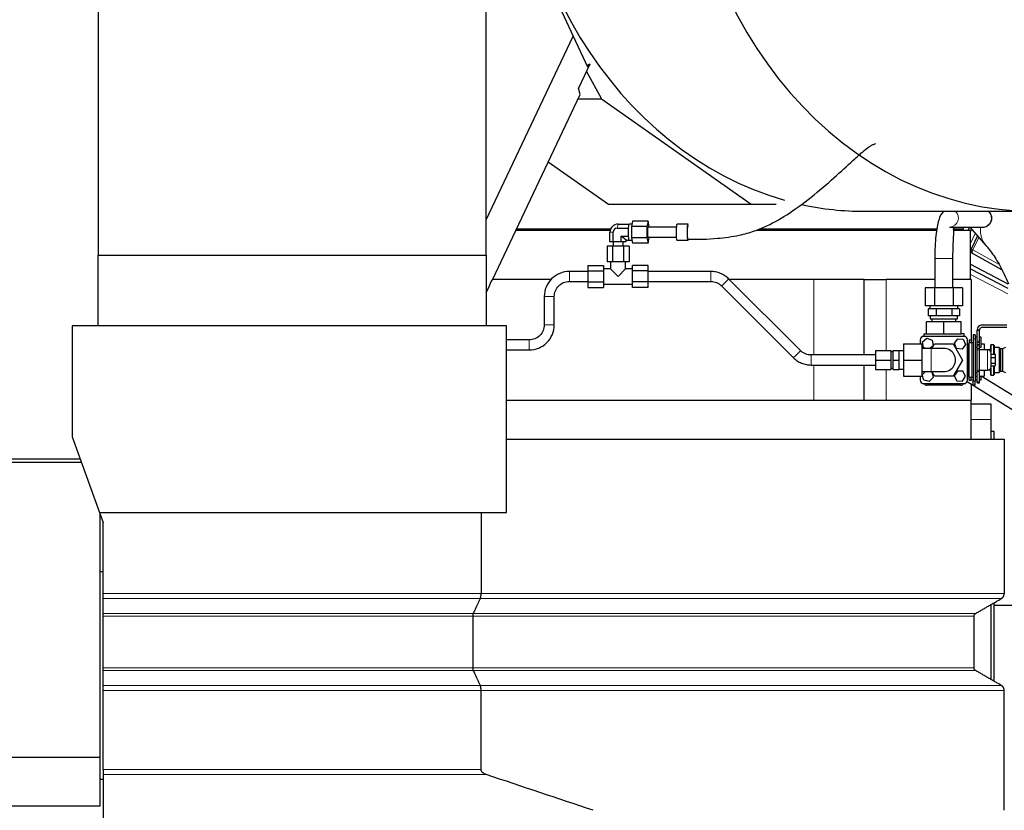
# Model space of a CAD drawing. Header units: inches. Extents: x 0 to 29700, y -16 to 21000.
# Tile 194 of 256: x 14781 to 15759, y 17333 to 18119. Entities that reach past the tile are written whole.
import ezdxf

# ---------------------------------------------------------------- set-up
doc = ezdxf.new("R2010")
doc.units = ezdxf.units.IN
doc.layers.add('1', color=7, linetype='Continuous', true_color=0xffffff)
doc.layers.add('254', color=7, linetype='Continuous', true_color=0xffffff)
doc.styles.add('latin_extended', font='simplex.shx')
doc.dimstyles.get("Standard").update_dxf_attribs({"dimtxt": 0.18, "dimasz": 0.18, "dimexe": 0.18, "dimexo": 0.0625, "dimgap": 0.09, "dimtad": 0, "dimtih": 1, "dimtoh": 1, "dimdec": 4, "dimzin": 0, "dimdsep": 46, "dimtxsty": 'Standard', "dimcen": 0.09, "dimadec": 0, "dimazin": 0, "dimtfac": 1, "dimtdec": 4, "dimtofl": 0, "dimtmove": 0, "dimatfit": 3, "dimfxl": 1, "dimtolj": 1, "dimtzin": 0, "dimarcsym": 0})

# ---------------------------------------------------------------- blocks, each defined once
blk = doc.blocks.new('_U0')
at = {"layer": '254', "color": 3, "linetype": 'Continuous', "lineweight": 13, "transparency": 16777216}
for p, q in [((15052.15, 18908.73), (17260.56, 18908.73)), ((17210.56, 18733.73), (17210.56, 16618.49)), ((14740.56, 16443.49), (17260.56, 16443.49))]:
    blk.add_line(p, q, dxfattribs=at)
at = {"layer": '254', "color": 3, "transparency": 16777216}
for points in [[(17239.72, 18733.73), (17181.39, 18733.73), (17210.56, 18908.73)], [(17181.39, 16618.49), (17239.72, 16618.49), (17210.56, 16443.49)]]:
    blk.add_solid(points, dxfattribs=at)
at = {"layer": 'Defpoints', "color": 0, "transparency": 16777216}
for p in [(15002.15, 18908.73), (14690.56, 16443.49), (17210.56, 16443.49)]:
    blk.add_point(p, dxfattribs=at)
at = {"layer": '254', "color": 2, "lineweight": 13, "transparency": 16777216, "insert": (16948.06, 17367.78), "char_height": 175, "attachment_point": 1, "rotation": 90, "style": 'latin_extended'}
blk.add_mtext('\\A1;2465', dxfattribs=at)

msp = doc.modelspace()

# ---------------------------------------------------------------- linework, layer by layer
at = {"layer": '1', "color": 2, "linetype": 'Continuous', "lineweight": 25}
for p, q in [((15237.763, 18300.968), (15330.418, 18102.269)), ((14858.56, 18225.494), (14858.56, 17884.505)), ((15244.06, 17884.505), (15244.06, 18135.494)), ((15244.06, 17919.67), (15330.418, 18102.269)), ((15330.418, 18102.269), (15344.603, 18071.85)), ((15346.857, 18074.493), (15335.484, 18050.445)), ((15346.857, 18074.493), (15344.224, 18072.663)), ((15344.603, 18071.85), (15346.857, 18074.493)), ((15343.414, 18067.212), (15358.559, 18039.866)), ((15337.157, 18044.286), (15335.484, 18050.445)), ((15250.126, 17860.264), (15337.157, 18044.286)), ((15335.066, 18039.866), (15358.559, 18039.866)), ((15358.559, 18039.866), (15507.004, 17935.24)), ((15305.541, 17977.437), (15365.411, 17935.24)), ((15365.411, 17935.24), (15507.004, 17935.24)), ((15507.004, 17935.24), (15531.887, 17935.24)), ((15619.685, 17928.21), (15788.317, 17928.21)), ((15389.326, 17918.462), (15388.168, 17912.978)), ((15404.711, 17918.462), (15389.326, 17918.462)), ((15404.711, 17918.462), (15403.553, 17912.978)), ((15405.868, 17912.978), (15404.711, 17918.462)), ((15273.409, 17909.494), (15367.165, 17909.494)), ((15273.999, 17910.729), (15367.59, 17910.729)), ((15374.081, 17911.534), (15384.999, 17911.534)), ((15374.934, 17915.576), (15385.852, 17915.576)), ((15384.999, 17911.534), (15385.017, 17911.618)), ((15384.999, 17911.366), (15384.999, 17911.534)), ((15385.834, 17915.491), (15385.852, 17915.576)), ((15385.852, 17915.576), (15385.87, 17915.491)), ((15388.699, 17915.493), (15385.852, 17915.493)), ((15388.168, 17912.978), (15388.168, 17902.008)), ((15403.553, 17912.978), (15388.168, 17912.978)), ((15403.553, 17912.978), (15403.553, 17902.008)), ((15404.711, 17912.493), (15404.711, 17912.493)), ((15432.733, 17912.493), (15404.711, 17912.493)), ((15405.868, 17912.493), (15405.868, 17912.978)), ((15444.412, 17915.493), (15433.494, 17915.493)), ((15433.494, 17915.493), (15433.494, 17915.493)), ((15444.412, 17915.493), (15444.412, 17915.493)), ((15512.204, 17909.494), (15691.38, 17909.494)), ((15515.22, 17910.729), (15691.553, 17910.729)), ((15648.927, 17910.73), (15651.3, 17909.494)), ((15657.635, 17910.73), (15660.006, 17909.495)), ((15704.038, 17912.494), (15736.822, 17912.494)), ((15707.537, 17910.729), (15718.212, 17910.729)), ((15708.443, 17909.494), (15724.931, 17909.494)), ((15718.212, 17910.729), (15718.212, 17912.494)), ((15724.155, 17912.495), (15722.592, 17909.494)), ((15724.257, 17912.493), (15740.292, 17894.336)), ((15724.931, 17860.494), (15724.931, 17909.494)), ((15725.997, 17910.524), (15724.932, 17908.29)), ((15366.912, 17897.993), (15366.912, 17907.493)), ((15370.07, 17897.993), (15370.07, 17907.493)), ((15382.957, 17899.41), (15378.092, 17903.451)), ((15378.092, 17897.993), (15378.092, 17903.451)), ((15378.092, 17903.451), (15384.999, 17903.451)), ((15382.957, 17897.993), (15382.957, 17899.41)), ((15382.957, 17899.41), (15385.852, 17899.41)), ((15384.999, 17903.451), (15384.999, 17903.62)), ((15385.017, 17903.367), (15384.999, 17903.451)), ((15385.852, 17899.41), (15385.834, 17899.494)), ((15385.87, 17899.494), (15385.852, 17899.41)), ((15385.852, 17899.493), (15388.699, 17899.493)), ((15388.168, 17902.008), (15389.326, 17896.523)), ((15403.553, 17902.008), (15388.168, 17902.008)), ((15403.553, 17902.008), (15404.711, 17896.523)), ((15404.662, 17902.509), (15404.711, 17902.493)), ((15404.711, 17902.493), (15432.733, 17902.493)), ((15404.711, 17896.523), (15405.868, 17902.008)), ((15405.868, 17902.008), (15405.868, 17902.493)), ((15433.416, 17899.519), (15433.495, 17899.493)), ((15433.494, 17899.493), (15444.412, 17899.493)), ((15444.334, 17899.519), (15444.413, 17899.493)), ((15731.912, 17903.825), (15725.584, 17890.557)), ((15369.449, 17893.493), (15363.965, 17893.493)), ((15363.965, 17893.493), (15363.965, 17877.993)), ((15370.07, 17897.993), (15366.912, 17897.993)), ((15380.419, 17893.493), (15369.449, 17893.493)), ((15369.449, 17893.493), (15369.449, 17877.993)), ((15369.934, 17897.993), (15369.934, 17893.493)), ((15378.092, 17897.993), (15370.07, 17897.993)), ((15382.957, 17897.993), (15378.092, 17897.993)), ((15379.934, 17893.493), (15379.934, 17897.993)), ((15385.904, 17893.493), (15380.419, 17893.493)), ((15380.419, 17893.493), (15380.419, 17877.993)), ((15385.904, 17893.493), (15385.904, 17877.993)), ((15404.711, 17896.523), (15389.326, 17896.523)), ((14858.56, 17814.494), (14858.56, 17884.505)), ((14858.56, 17884.505), (15244.06, 17884.505)), ((15244.06, 17884.505), (15244.06, 17814.494)), ((15689.56, 17881.494), (15689.56, 17852.3)), ((15707.56, 17852.3), (15707.56, 17881.494)), ((15724.933, 17887.698), (15755.838, 17870.567)), ((15344.934, 17874.462), (15344.934, 17868.978)), ((15344.934, 17874.462), (15360.434, 17874.462)), ((15344.934, 17868.978), (15344.934, 17858.008)), ((15344.934, 17868.978), (15360.434, 17868.978)), ((15360.434, 17874.462), (15360.434, 17868.978)), ((15367.434, 17870.993), (15360.434, 17870.993)), ((15360.434, 17868.978), (15360.434, 17858.008)), ((15369.449, 17877.993), (15363.965, 17877.993)), ((15367.434, 17877.993), (15367.434, 17870.993)), ((15374.934, 17863.493), (15367.434, 17870.993)), ((15380.419, 17877.993), (15369.449, 17877.993)), ((15374.934, 17863.493), (15382.434, 17870.993)), ((15385.904, 17877.993), (15380.419, 17877.993)), ((15382.434, 17870.993), (15382.434, 17877.993)), ((15389.434, 17870.993), (15382.434, 17870.993)), ((15404.934, 17874.462), (15389.434, 17874.462)), ((15389.434, 17868.978), (15389.434, 17874.462)), ((15389.434, 17858.008), (15389.434, 17868.978)), ((15404.934, 17868.978), (15389.434, 17868.978)), ((15404.934, 17868.978), (15404.934, 17874.462)), ((15404.934, 17858.008), (15404.934, 17868.978)), ((15724.923, 17875.702), (15762.19, 17856.302)), ((15724.932, 17871.164), (15762.195, 17851.766)), ((15248.793, 17858.648), (15250.126, 17860.264)), ((15308.453, 17860.494), (15250.207, 17860.494)), ((15467.089, 17868.493), (15404.934, 17868.493)), ((15556.17, 17789.881), (15484.764, 17861.182)), ((15569.475, 17860.494), (15485.443, 17860.494)), ((15619.413, 17860.494), (15569.475, 17860.494)), ((15619.413, 17860.494), (15641.198, 17860.494)), ((15619.413, 17785.494), (15619.413, 17860.494)), ((15689.56, 17860.494), (15641.198, 17860.494)), ((15725.56, 17860.494), (15707.559, 17860.494)), ((15725.56, 17860.494), (15725.56, 17800.499)), ((15244.06, 17847.438), (15246.13, 17851.815)), ((15246.13, 17851.815), (15248.793, 17858.648)), ((15344.934, 17858.008), (15344.934, 17852.523)), ((15344.934, 17858.008), (15360.434, 17858.008)), ((15344.934, 17852.523), (15360.434, 17852.523)), ((15360.434, 17858.008), (15360.434, 17852.523)), ((15360.434, 17855.993), (15389.434, 17855.993)), ((15389.434, 17852.523), (15389.434, 17858.008)), ((15404.934, 17858.008), (15389.434, 17858.008)), ((15404.934, 17852.523), (15389.434, 17852.523)), ((15404.934, 17858.493), (15467.089, 17858.493)), ((15404.934, 17852.523), (15404.934, 17858.008)), ((15477.698, 17854.105), (15549.105, 17782.805)), ((15689.323, 17852.3), (15680.085, 17852.3)), ((15680.085, 17852.3), (15680.085, 17834.3)), ((15707.798, 17852.3), (15689.323, 17852.3)), ((15689.323, 17852.3), (15689.323, 17834.3)), ((15717.035, 17852.3), (15707.798, 17852.3)), ((15707.798, 17852.3), (15707.798, 17834.3)), ((15717.035, 17852.3), (15717.035, 17834.3)), ((15301.56, 17843.493), (15301.56, 17815.494)), ((15311.56, 17815.494), (15311.56, 17843.493)), ((15689.323, 17834.3), (15680.085, 17834.3)), ((15685.015, 17831.3), (15682.972, 17831.3)), ((15682.972, 17831.3), (15682.972, 17824.3)), ((15684.56, 17834.3), (15684.56, 17831.3)), ((15688.723, 17831.3), (15685.015, 17831.3)), ((15690.766, 17831.3), (15688.723, 17831.3)), ((15707.798, 17834.3), (15689.323, 17834.3)), ((15694.852, 17831.3), (15690.766, 17831.3)), ((15690.766, 17831.3), (15690.766, 17824.3)), ((15702.268, 17831.3), (15694.852, 17831.3)), ((15706.354, 17831.3), (15702.268, 17831.3)), ((15708.397, 17831.3), (15706.354, 17831.3)), ((15706.354, 17831.3), (15706.354, 17824.3)), ((15717.035, 17834.3), (15707.798, 17834.3)), ((15712.106, 17831.3), (15708.397, 17831.3)), ((15714.149, 17831.3), (15712.106, 17831.3)), ((15712.56, 17831.3), (15712.56, 17834.3)), ((15714.149, 17831.3), (15714.149, 17824.3)), ((15686.869, 17824.3), (15682.972, 17824.3)), ((15685.06, 17824.3), (15685.06, 17821.3)), ((15685.06, 17821.3), (15698.56, 17821.3)), ((15686.56, 17821.3), (15686.56, 17818.5)), ((15690.766, 17824.3), (15686.869, 17824.3)), ((15698.56, 17824.3), (15690.766, 17824.3)), ((15706.354, 17824.3), (15698.56, 17824.3)), ((15698.56, 17821.3), (15712.06, 17821.3)), ((15710.252, 17824.3), (15706.354, 17824.3)), ((15714.149, 17824.3), (15710.252, 17824.3)), ((15710.56, 17818.5), (15710.56, 17821.3)), ((15712.06, 17821.3), (15712.06, 17824.3)), ((14832.56, 17814.494), (14832.56, 17704.273)), ((15264.06, 17814.494), (14832.56, 17814.494)), ((15264.06, 17628.994), (15264.06, 17814.494)), ((15698.56, 17818.5), (15681.24, 17818.5)), ((15681.24, 17806.5), (15681.24, 17818.5)), ((15715.881, 17818.5), (15698.56, 17818.5)), ((15698.56, 17806.5), (15698.56, 17818.5)), ((15715.881, 17806.5), (15715.881, 17818.5)), ((15731.56, 17799.333), (15731.56, 17810.297)), ((15731.56, 17810.297), (15734.06, 17810.297)), ((15731.567, 17810.554), (15734.073, 17810.554)), ((15734.06, 17799.333), (15734.06, 17810.297)), ((15736.56, 17815.297), (15761.19, 17815.297)), ((15761.19, 17812.797), (15736.56, 17812.797)), ((15286.56, 17800.494), (15264.06, 17800.494)), ((15675.06, 17800.5), (15675.06, 17796.493)), ((15677.303, 17798.465), (15681.633, 17802.035)), ((15678.56, 17806.5), (15681.24, 17806.5)), ((15678.56, 17806.5), (15678.56, 17804)), ((15718.56, 17804), (15678.56, 17804)), ((15681.24, 17806.5), (15698.56, 17806.5)), ((15681.633, 17802.035), (15686.89, 17800.07)), ((15698.56, 17806.5), (15715.881, 17806.5)), ((15708.98, 17797.092), (15712.282, 17801.629)), ((15712.282, 17801.629), (15717.863, 17801.038)), ((15718.56, 17806.5), (15715.881, 17806.5)), ((15717.863, 17801.038), (15720.141, 17795.909)), ((15718.56, 17804), (15718.56, 17806.5)), ((15722.06, 17760.5), (15722.06, 17800.5)), ((15723.56, 17800.5), (15725.56, 17800.5)), ((15723.56, 17800.5), (15723.56, 17797.5)), ((15725.56, 17800.5), (15725.56, 17797.5)), ((15727.56, 17805.5), (15727.56, 17801.5)), ((15729.56, 17805.5), (15727.56, 17805.5)), ((15727.56, 17801.5), (15727.56, 17759.5)), ((15729.56, 17805.5), (15729.56, 17801.5)), ((15731.56, 17803.2), (15729.56, 17803.2)), ((15729.56, 17801.5), (15729.56, 17759.5)), ((15735.56, 17803.2), (15734.06, 17803.2)), ((15735.56, 17798.2), (15735.56, 17803.2)), ((15264.06, 17790.494), (15286.56, 17790.494)), ((15658.561, 17796.494), (15658.561, 17780.494)), ((15658.561, 17796.494), (15676.561, 17796.494)), ((15676.561, 17796.494), (15676.561, 17780.494)), ((15686.061, 17791.994), (15676.561, 17791.994)), ((15678.23, 17792.93), (15677.303, 17798.465)), ((15680.737, 17791.993), (15678.23, 17792.93)), ((15687.817, 17794.536), (15684.734, 17791.994)), ((15686.724, 17791.994), (15689.323, 17796.494)), ((15686.725, 17791.993), (15689.323, 17796.494)), ((15686.89, 17800.07), (15687.817, 17794.536)), ((15689.323, 17796.494), (15689.323, 17796.494)), ((15689.323, 17796.494), (15707.798, 17796.494)), ((15707.797, 17796.494), (15717.035, 17780.494)), ((15711.258, 17791.963), (15708.98, 17797.092)), ((15716.838, 17791.372), (15711.258, 17791.963)), ((15720.141, 17795.909), (15716.838, 17791.372)), ((15722.06, 17796.5), (15723.56, 17796.5)), ((15722.66, 17795.497), (15722.06, 17794.897)), ((15722.66, 17765.497), (15722.66, 17795.497)), ((15723.56, 17795.497), (15722.66, 17795.497)), ((15723.56, 17797.5), (15723.56, 17797.497)), ((15723.56, 17763.497), (15723.56, 17797.497)), ((15726.46, 17797.497), (15723.56, 17797.497)), ((15725.56, 17797.5), (15725.56, 17797.497)), ((15729.56, 17793.2), (15731.56, 17793.2)), ((15731.56, 17793), (15729.56, 17793)), ((15731.56, 17797.854), (15731.56, 17799.333)), ((15731.56, 17795.837), (15731.56, 17797.854)), ((15731.56, 17794.423), (15731.56, 17795.837)), ((15731.56, 17791.876), (15731.56, 17794.423)), ((15731.56, 17790.47), (15731.56, 17791.876)), ((15731.56, 17770.533), (15731.56, 17790.47)), ((15734.06, 17797.854), (15734.06, 17799.333)), ((15734.06, 17795.837), (15734.06, 17797.854)), ((15734.06, 17794.423), (15734.06, 17795.837)), ((15734.06, 17791.876), (15734.06, 17794.423)), ((15734.06, 17793.2), (15735.56, 17793.2)), ((15734.06, 17790.47), (15734.06, 17791.876)), ((15742.06, 17790.497), (15734.06, 17790.497)), ((15734.06, 17770.533), (15734.06, 17790.47)), ((15735.56, 17793.2), (15735.56, 17798.2)), ((15735.56, 17796.5), (15738.56, 17796.5)), ((15738.56, 17796.5), (15738.56, 17790.497)), ((15744.592, 17790.5), (15738.561, 17790.5)), ((15745.36, 17795.5), (15744.86, 17795)), ((15744.86, 17795), (15744.86, 17789.097)), ((15745.36, 17795.5), (15745.36, 17788.163)), ((15747.86, 17795.5), (15745.36, 17795.5)), ((15747.86, 17795.5), (15747.86, 17786.256)), ((15748.36, 17795), (15747.86, 17795.5)), ((15748.36, 17795), (15748.36, 17786.255)), ((15753.36, 17793), (15748.56, 17793)), ((15753.36, 17793), (15753.36, 17768)), ((15754.86, 17791.5), (15753.36, 17793)), ((15754.86, 17791.5), (15754.86, 17769.5)), ((15756.86, 17791.5), (15754.86, 17791.5)), ((15759.66, 17793), (15756.86, 17791.5)), ((15756.86, 17791.5), (15756.86, 17769.5)), ((15630.509, 17785.493), (15566.78, 17785.493)), ((15630.509, 17789.994), (15630.509, 17780.494)), ((15630.509, 17789.994), (15646.009, 17789.994)), ((15646.009, 17789.994), (15646.009, 17780.494)), ((15647.934, 17788.494), (15646.009, 17788.494)), ((15647.934, 17789.994), (15653.934, 17789.994)), ((15647.934, 17789.994), (15647.934, 17780.494)), ((15653.934, 17789.994), (15653.934, 17780.494)), ((15658.561, 17789.494), (15653.934, 17789.494)), ((15745.56, 17773.997), (15745.56, 17786.997)), ((15745.56, 17786.256), (15749.56, 17786.256)), ((15745.56, 17783.024), (15749.56, 17783.024)), ((15749.56, 17786.256), (15749.56, 17783.024)), ((15749.56, 17783.024), (15749.56, 17777.265)), ((15566.78, 17775.494), (15630.509, 17775.494)), ((15619.413, 17740.494), (15619.413, 17775.494)), ((15630.509, 17780.494), (15630.509, 17770.994)), ((15630.509, 17780.494), (15646.009, 17780.494)), ((15630.509, 17770.994), (15646.009, 17770.994)), ((15646.009, 17780.494), (15646.009, 17770.994)), ((15646.009, 17772.494), (15647.934, 17772.494)), ((15647.934, 17780.494), (15647.934, 17770.994)), ((15647.934, 17780.494), (15653.934, 17780.494)), ((15647.934, 17770.994), (15653.934, 17770.994)), ((15653.934, 17780.494), (15653.934, 17770.994)), ((15653.934, 17771.494), (15658.561, 17771.494)), ((15658.561, 17780.494), (15658.561, 17764.494)), ((15658.561, 17780.494), (15676.561, 17780.494)), ((15676.561, 17780.494), (15676.561, 17764.494)), ((15717.036, 17780.494), (15707.798, 17764.494)), ((15744.86, 17771.896), (15744.86, 17766)), ((15745.36, 17772.831), (15745.36, 17765.5)), ((15745.56, 17777.265), (15749.56, 17777.265)), ((15745.56, 17774.738), (15749.56, 17774.738)), ((15747.86, 17774.737), (15747.86, 17765.5)), ((15748.36, 17774.738), (15748.36, 17766)), ((15749.56, 17777.265), (15749.56, 17774.738)), ((15658.561, 17764.494), (15676.561, 17764.494)), ((15675.06, 17764.494), (15675.06, 17760.5)), ((15676.561, 17768.994), (15686.061, 17768.994)), ((15677.122, 17765.887), (15680.155, 17768.993)), ((15678.64, 17760.485), (15677.122, 17765.887)), ((15687.998, 17763.113), (15684.078, 17759.098)), ((15684.608, 17768.994), (15686.48, 17768.516)), ((15686.48, 17768.516), (15687.998, 17763.113)), ((15689.323, 17764.494), (15686.724, 17768.994)), ((15689.323, 17764.494), (15686.725, 17768.994)), ((15707.798, 17764.494), (15689.323, 17764.494)), ((15707.798, 17764.494), (15689.323, 17764.494)), ((15711.939, 17769.462), (15708.952, 17764.711)), ((15708.952, 17764.711), (15711.574, 17759.749)), ((15717.547, 17769.252), (15711.939, 17769.462)), ((15717.182, 17759.538), (15720.168, 17764.29)), ((15720.168, 17764.29), (15717.547, 17769.252)), ((15722.06, 17766.097), (15722.66, 17765.497)), ((15722.06, 17764.5), (15723.56, 17764.5)), ((15722.66, 17765.497), (15723.56, 17765.497)), ((15723.56, 17760.5), (15723.56, 17763.5)), ((15723.56, 17763.497), (15726.46, 17763.497)), ((15725.56, 17760.5), (15725.56, 17763.5)), ((15729.56, 17767.994), (15731.56, 17767.994)), ((15729.56, 17764.5), (15731.56, 17764.5)), ((15731.56, 17769.128), (15731.56, 17770.533)), ((15731.56, 17758.747), (15731.56, 17769.128)), ((15734.06, 17769.128), (15734.06, 17770.533)), ((15734.06, 17770.497), (15742.06, 17770.497)), ((15734.06, 17758.747), (15734.06, 17769.128)), ((15734.06, 17764.5), (15738.56, 17764.5)), ((15735.56, 17760.808), (15735.56, 17764.5)), ((15821.899, 17711.066), (15735.743, 17764.5)), ((15738.56, 17770.497), (15738.56, 17764.5)), ((15744.592, 17770.5), (15742.215, 17770.5)), ((15744.86, 17766), (15745.36, 17765.5)), ((15745.36, 17765.5), (15747.86, 17765.5)), ((15747.86, 17765.5), (15748.36, 17766)), ((15748.56, 17768), (15753.36, 17768)), ((15753.36, 17768), (15754.86, 17769.5)), ((15754.86, 17769.5), (15756.86, 17769.5)), ((15756.86, 17769.5), (15759.66, 17768)), ((15678.56, 17757), (15718.56, 17757)), ((15684.078, 17759.098), (15678.64, 17760.485)), ((15715.56, 17755.5), (15681.56, 17755.5)), ((15711.574, 17759.749), (15717.182, 17759.538)), ((15721.751, 17759.057), (15815.574, 17700.868)), ((15723.56, 17760.5), (15725.56, 17760.5)), ((15725.56, 17760.808), (15727.56, 17760.808)), ((15725.56, 17756.695), (15725.56, 17740.494)), ((15727.56, 17755.5), (15727.56, 17759.5)), ((15729.56, 17755.5), (15727.56, 17755.5)), ((15729.56, 17760.808), (15731.56, 17760.808)), ((15729.56, 17755.5), (15729.56, 17759.5)), ((15731.56, 17757.797), (15731.56, 17758.747)), ((15731.56, 17758.747), (15734.06, 17758.747)), ((15731.56, 17757.797), (15734.06, 17757.797)), ((15734.06, 17760.808), (15735.56, 17760.808)), ((15734.06, 17757.797), (15734.06, 17758.747)), ((15264.047, 17740.494), (15725.56, 17740.494)), ((15745.556, 17736.494), (15725.544, 17736.494)), ((15725.56, 17701.983), (15725.56, 17740.494)), ((15745.556, 17721.494), (15745.556, 17736.494)), ((15745.556, 17701.986), (15745.556, 17721.494)), ((14832.56, 17704.273), (14859.96, 17628.994)), ((15748.556, 17709.494), (15745.556, 17709.494)), ((15748.556, 17701.993), (15748.556, 17709.494)), ((15264.06, 17701.994), (15758.593, 17701.994)), ((15758.593, 17701.994), (15758.593, 17548.59)), ((14692.595, 17678.994), (14841.759, 17678.994)), ((14840.666, 17681.994), (14692.596, 17681.994)), ((14859.96, 17628.994), (14863.56, 17619.101)), ((14859.96, 17628.994), (15264.06, 17628.994)), ((14860.56, 17385.994), (14860.56, 17627.343)), ((15238.881, 17628.994), (15238.881, 17548.59)), ((14863.56, 17548.59), (14863.56, 17619.101)), ((14860.56, 17570.494), (14863.56, 17570.494)), ((14863.56, 17528.671), (14863.56, 17543.394)), ((15745.556, 17463.01), (15745.556, 17537.597)), ((15748.556, 17461.274), (15748.556, 17539.325)), ((15778.556, 17536.494), (15748.556, 17536.494)), ((14863.56, 17474.537), (14863.56, 17526.073)), ((15230.842, 17474.537), (15230.842, 17526.073)), ((15728.593, 17474.537), (15728.593, 17526.073)), ((14520.56, 17385.994), (14860.56, 17385.994)), ((14860.56, 17337.494), (14860.56, 17385.994)), ((14863.56, 17373.723), (14863.56, 17368.531)), ((14860.56, 17364.071), (14863.56, 17364.071)), ((14863.56, 17368.531), (14863.56, 17296.451)), ((14520.56, 17337.494), (14860.56, 17337.494))]:
    msp.add_line(p, q, dxfattribs=at)
at = {"layer": '1', "color": 110, "linetype": 'Continuous', "lineweight": 13}
for p, q in [((15374.081, 17911.534), (15374.934, 17915.576)), ((15370.07, 17907.493), (15366.912, 17907.493)), ((15724.932, 17896.159), (15729.754, 17906.269)), ((15733.303, 17902.251), (15727.401, 17889.878)), ((15727.401, 17889.878), (15753.441, 17875.444)), ((15707.56, 17881.494), (15689.561, 17881.494)), ((15326.561, 17868.493), (15326.56, 17858.493)), ((15467.089, 17868.493), (15467.089, 17863.493)), ((15467.089, 17863.493), (15467.089, 17858.493)), ((15569.475, 17785.494), (15569.475, 17860.494)), ((15641.198, 17789.994), (15641.198, 17860.494)), ((15762.194, 17846.13), (15724.933, 17865.526)), ((15477.698, 17854.106), (15477.698, 17854.105)), ((15311.56, 17843.493), (15301.56, 17843.493)), ((15311.56, 17815.494), (15301.56, 17815.494)), ((15286.56, 17800.494), (15286.56, 17795.494)), ((15729.56, 17801.5), (15727.56, 17801.5)), ((15286.56, 17795.494), (15286.56, 17790.494)), ((15686.061, 17791.994), (15686.061, 17768.994)), ((15723.56, 17797.5), (15725.56, 17797.5)), ((15726.46, 17763.497), (15726.46, 17797.497)), ((15731.56, 17799.333), (15734.06, 17799.333)), ((15731.56, 17797.854), (15734.06, 17797.854)), ((15731.56, 17795.837), (15734.06, 17795.837)), ((15731.56, 17794.423), (15734.06, 17794.423)), ((15731.56, 17791.876), (15734.06, 17791.876)), ((15731.56, 17790.47), (15734.06, 17790.47)), ((15742.06, 17770.497), (15742.06, 17790.497)), ((15748.56, 17793), (15748.56, 17786.256)), ((15566.78, 17785.493), (15566.78, 17780.494)), ((15566.78, 17780.494), (15566.78, 17775.494)), ((15569.475, 17740.494), (15569.475, 17775.494)), ((15641.198, 17740.494), (15641.198, 17770.994)), ((15748.56, 17774.737), (15748.56, 17768)), ((15731.56, 17770.533), (15734.06, 17770.533)), ((15731.56, 17769.128), (15734.06, 17769.128)), ((15729.56, 17759.5), (15727.56, 17759.5)), ((15745.556, 17721.494), (15725.544, 17721.494)), ((15238.077, 17543.394), (14863.56, 17543.394)), ((15755.593, 17543.394), (15238.077, 17543.394)), ((15231.244, 17528.671), (14863.56, 17528.671)), ((15730.093, 17528.671), (15231.244, 17528.671)), ((15230.842, 17526.073), (14863.56, 17526.073)), ((15728.593, 17526.073), (15230.842, 17526.073)), ((15230.842, 17474.537), (14863.56, 17474.537)), ((15231.245, 17471.939), (14863.56, 17471.939)), ((15728.593, 17474.537), (15230.842, 17474.537)), ((15730.094, 17471.939), (15231.245, 17471.939)), ((15238.077, 17457.217), (14863.56, 17457.217)), ((15238.881, 17452.021), (14863.56, 17452.021)), ((15755.593, 17457.217), (15238.077, 17457.217)), ((15758.593, 17452.021), (15238.881, 17452.021)), ((14863.56, 17368.531), (15244.066, 17368.531))]:
    msp.add_line(p, q, dxfattribs=at)
at = {"layer": '1', "color": 2, "linetype": 'Continuous', "lineweight": 25}
for centre, radius, start, end in [((15728.292, 17889.266), 3, 154.5, 241), ((15736.56, 17810.297), 5, 177.054675, 180), ((15736.56, 17810.297), 5, 90, 177.054675), ((15736.56, 17810.297), 2.5, 174.101531, 180), ((15736.56, 17810.297), 2.5, 90, 174.101531), ((15678.56, 17800.5), 3.5, 90, 180), ((15718.56, 17800.5), 3.5, 0, 90), ((15698.561, 17780.494), 11.5, 269.971875, 89.9775), ((15742.06, 17786.997), 3.5, 0, 90), ((15742.86, 17791.5), 2, 306.094219, 0), ((15748.56, 17793.2), 0.2, 180, 270), ((15742.06, 17773.997), 3.5, 270, 0), ((15742.86, 17769.5), 2, 0, 53.734219), ((15748.56, 17767.8), 0.2, 90, 180), ((15678.56, 17760.5), 3.5, 180, 270), ((15681.56, 17758.5), 3, 210.000937, 270), ((15715.56, 17758.5), 3, 270, 329.999063), ((15718.56, 17760.5), 3.5, 270, 0)]:
    msp.add_arc(centre, radius, start, end, dxfattribs=at)
for centre, major_axis, ratio, start_param, end_param in [((15619.685, 18358.71), (0, -430.5), 0.819152, 3.2525461, 6.0559821), ((15788.317, 18358.71), (0, -430.5), 0.819152, 3.2525461, 9.3138245), ((15619.685, 18358.71), (0, -430.5), 0.819152, 6.1057982, 6.2831853), ((15374.934, 17907.493), (0, -8.083), 0.9925462, 3.1415927, 4.712389), ((15374.081, 17907.493), (0, 4.041), 0.9925462, 0, 1.5707963), ((15385.852, 17907.493), (0, -8), 0.1218693, 4.2070285, 5.2177495), ((15385.852, 17907.493), (0, -8), 0.1218693, 4.1705519, 4.2070285), ((15385.852, 17907.493), (0, -8), 0.1218693, 3.1598309, 4.1705519), ((15385.852, 17907.493), (0, -8), 0.1218693, 3.1233544, 3.1598309), ((15404.711, 17907.493), (0, 5), 0.1218693, 0, 3.0610722), ((15433.494, 17907.493), (0, 8), 0.1218693, 0, 3.0610722), ((15444.412, 17907.493), (0, 8), 0.1218693, 0, 3.0610722), ((15704.038, 17921.494), (0, 9), 0.9905777, 3.1415927, 3.204719), ((15385.852, 17907.493), (0, -8), 0.1218693, 5.2177495, 5.254226), ((15385.852, 17907.493), (0, -8), 0.1218693, 5.254226, 6.264947), ((15385.852, 17907.493), (0, -8), 0.1218693, 6.264947, 6.3014236)]:
    msp.add_ellipse(centre, major_axis=major_axis, ratio=ratio, start_param=start_param, end_param=end_param, dxfattribs=at)
at = {"layer": '1', "color": 110, "linetype": 'Continuous', "lineweight": 13}
for centre, major_axis, ratio, start_param, end_param in [((15704.038, 17921.494), (0, 9), 0.9905777, 3.204719, 5.5548267), ((15736.822, 17921.494), (0, 9), 0.9905777, 3.1415927, 5.5548267), ((15768.812, 17919.524), (28.52, 25.187), 0.7354036, 2.4813078, 3.1413454), ((15723.034, 17892.18), (-2.55, 1.623), 0.0331858, 2.4309198, 3.1456566), ((15727.389, 17889.696), (1.805, -0.861), 0.0587977, 3.1415927, 4.6729666), ((15727.43, 17889.783), (1.805, -0.861), 0.0368135, 1.6044165, 3.1415927), ((15728.292, 17889.266), (1.454, 2.624), 0.3572125, 1.6318829, 3.1415927), ((15727.415, 17889.751), (1.401, 2.654), 0.0238692, 1.5356303, 1.631396), ((15481.231, 17857.644), (-3.533, -3.538), 0.038281, 0, 3.1415927), ((15552.637, 17786.343), (-3.533, -3.538), 0.038281, 0, 3.1415927)]:
    msp.add_ellipse(centre, major_axis=major_axis, ratio=ratio, start_param=start_param, end_param=end_param, dxfattribs=at)
at = {"layer": '1', "color": 2, "linetype": 'Continuous', "lineweight": 25}
for points, knots in [([(15444.411, 17900.516), (15454.199, 17900.222), (15471.276, 17900.869), (15493.233, 17903.653), (15509.711, 17908.2), (15526.638, 17915.201), (15546.963, 17927.042), (15570.042, 17944.562), (15592.182, 17963.868), (15608.209, 17978.827), (15617.996, 17987.564), (15622.918, 17991.438), (15626.495, 17993.757), (15629.184, 17995.083), (15630.514, 17995.553), (15630.917, 17995.497)], [0, 0, 0, 0, 0.1099381, 0.1933861, 0.2521623, 0.3013709, 0.3967848, 0.5117365, 0.625922, 0.7386402, 0.7996369, 0.8536458, 0.8825821, 0.9271353, 1, 1, 1, 1]), ([(15698.34, 17928.285), (15698.185, 17928.146), (15695.995, 17926.039), (15693.781, 17921.388), (15691.704, 17912.676), (15690.495, 17903.9), (15689.736, 17893.232), (15689.556, 17885.579), (15689.561, 17881.494)], [0, 0, 0, 0, 0.0197509, 0.2885228, 0.4453286, 0.6163425, 0.8015246, 1, 1, 1, 1]), ([(15737.246, 17912.494), (15738.071, 17912.503), (15739.562, 17912.716), (15742.013, 17913.737), (15744.128, 17915.527), (15745.513, 17917.873), (15746.176, 17920.264), (15746.204, 17923.038), (15745.296, 17925.661), (15744.114, 17927.257), (15743.548, 17927.838), (15743.434, 17927.949)], [0, 0, 0, 0, 0.1139691, 0.214314, 0.3718477, 0.4975427, 0.5948987, 0.7203631, 0.8853068, 0.9774842, 1, 1, 1, 1]), ([(15443.57, 17908.663), (15443.533, 17906.853), (15443.642, 17903.004), (15444.095, 17900.688), (15444.364, 17900.514), (15444.411, 17900.516)], [0, 0, 0, 0, 0.4526935, 0.9053871, 1, 1, 1, 1]), ([(15444.397, 17914.514), (15444.225, 17914.482), (15443.832, 17913.437), (15443.606, 17910.473), (15443.57, 17908.663)], [0, 0, 0, 0, 0.4344291, 1, 1, 1, 1]), ([(15707.56, 17881.494), (15707.568, 17884.658), (15707.647, 17890.481), (15707.992, 17898.407), (15708.358, 17904.541), (15708.552, 17908.824), (15708.433, 17911.206), (15708.119, 17911.962), (15707.934, 17912.184)], [0, 0, 0, 0, 0.2088321, 0.403308, 0.5842677, 0.7512927, 0.9040392, 1, 1, 1, 1]), ([(15740.292, 17894.336), (15741.813, 17892.626), (15746.183, 17887.238), (15753.51, 17876.038), (15759.325, 17864.232), (15762.234, 17857.27), (15762.636, 17856.284)], [0, 0, 0, 0, 0.1961792, 0.566397, 0.9393065, 1, 1, 1, 1]), ([(15326.561, 17868.493), (15323.149, 17868.43), (15316.848, 17867.175), (15308.424, 17861.629), (15302.878, 17853.205), (15301.624, 17846.904), (15301.56, 17843.493)], [0, 0, 0, 0, 0.2490462, 0.5, 0.7509538, 1, 1, 1, 1]), ([(15484.764, 17861.181), (15483.605, 17862.317), (15481.081, 17864.369), (15476.698, 17866.698), (15471.95, 17868.146), (15468.712, 17868.477), (15467.089, 17868.493)], [0, 0, 0, 0, 0.2454876, 0.5000169, 0.7545363, 1, 1, 1, 1]), ([(15311.56, 17843.493), (15311.567, 17845.576), (15312.282, 17849.379), (15315.659, 17854.395), (15320.675, 17857.771), (15324.478, 17858.487), (15326.56, 17858.493)], [0, 0, 0, 0, 0.2515565, 0.5, 0.7484435, 1, 1, 1, 1]), ([(15467.089, 17858.493), (15468.116, 17858.502), (15470.066, 17858.321), (15472.888, 17857.489), (15475.472, 17856.086), (15476.978, 17854.837), (15477.698, 17854.106)], [0, 0, 0, 0, 0.2575706, 0.5000271, 0.7424676, 1, 1, 1, 1]), ([(15286.56, 17790.494), (15289.971, 17790.557), (15296.272, 17791.812), (15304.696, 17797.358), (15310.242, 17805.782), (15311.496, 17812.083), (15311.56, 17815.494)], [0, 0, 0, 0, 0.2490462, 0.5, 0.7509538, 1, 1, 1, 1]), ([(15301.56, 17815.494), (15301.553, 17813.411), (15300.838, 17809.609), (15297.462, 17804.592), (15292.445, 17801.216), (15288.642, 17800.5), (15286.56, 17800.494)], [0, 0, 0, 0, 0.2515565, 0.5, 0.7484435, 1, 1, 1, 1]), ([(15698.561, 17791.994), (15698.556, 17791.994), (15698.301, 17791.994), (15697.179, 17791.994), (15695.284, 17791.994), (15692.605, 17791.994), (15689.5, 17791.994), (15687.458, 17791.994), (15686.061, 17791.994)], [0, 0, 0, 0, 0.178727, 0.2823649, 0.4843386, 0.6817894, 0.7925929, 1, 1, 1, 1]), ([(15549.104, 17782.805), (15550.264, 17781.669), (15552.788, 17779.617), (15557.171, 17777.289), (15561.918, 17775.84), (15565.156, 17775.509), (15566.78, 17775.494)], [0, 0, 0, 0, 0.2454876, 0.5000169, 0.7545363, 1, 1, 1, 1]), ([(15566.78, 17785.493), (15565.752, 17785.484), (15563.802, 17785.665), (15560.981, 17786.497), (15558.397, 17787.901), (15556.89, 17789.149), (15556.171, 17789.881)], [0, 0, 0, 0, 0.2575706, 0.5000271, 0.7424676, 1, 1, 1, 1]), ([(15686.061, 17768.994), (15687.256, 17768.994), (15689.075, 17768.994), (15692.049, 17768.994), (15694.799, 17768.994), (15696.861, 17768.994), (15698.22, 17768.994), (15698.554, 17768.994), (15698.561, 17768.994)], [0, 0, 0, 0, 0.1787261, 0.2823644, 0.4843388, 0.6817903, 0.7925942, 1, 1, 1, 1]), ([(14863.56, 17543.394), (14863.56, 17543.526), (14863.56, 17543.671), (14863.56, 17543.91), (14863.56, 17543.993), (14863.56, 17544.123), (14863.56, 17544.189), (14863.56, 17544.258), (14863.56, 17544.303), (14863.56, 17544.327), (14863.56, 17544.536), (14863.56, 17544.733), (14863.56, 17545.146), (14863.56, 17545.362), (14863.56, 17545.702), (14863.56, 17545.817), (14863.56, 17546.054), (14863.56, 17546.173), (14863.56, 17546.536), (14863.56, 17546.782), (14863.56, 17547.285), (14863.56, 17547.541), (14863.56, 17547.867), (14863.56, 17547.932), (14863.56, 17548.064), (14863.56, 17548.129), (14863.56, 17548.326), (14863.56, 17548.458), (14863.56, 17548.59)], [0, 0, 0, 0, 0.125, 0.125, 0.1875, 0.1875, 0.21875, 0.234375, 0.234375, 0.25, 0.25, 0.375, 0.375, 0.5, 0.5, 0.5625, 0.5625, 0.625, 0.625, 0.75, 0.75, 0.875, 0.875, 0.90625, 0.90625, 0.9375, 0.9375, 1, 1, 1, 1]), ([(14863.56, 17526.073), (14863.56, 17526.205), (14863.56, 17526.336), (14863.56, 17526.595), (14863.56, 17526.723), (14863.56, 17526.913), (14863.56, 17526.975), (14863.56, 17527.069), (14863.56, 17527.1), (14863.56, 17527.162), (14863.56, 17527.193), (14863.56, 17527.344), (14863.56, 17527.461), (14863.56, 17527.687), (14863.56, 17527.796), (14863.56, 17527.926), (14863.56, 17527.952), (14863.56, 17528.003), (14863.56, 17528.078), (14863.56, 17528.15), (14863.56, 17528.288), (14863.56, 17528.374), (14863.56, 17528.532), (14863.56, 17528.605), (14863.56, 17528.671)], [0, 0, 0, 0, 0.125, 0.125, 0.25, 0.25, 0.3125, 0.3125, 0.34375, 0.34375, 0.375, 0.375, 0.5, 0.5, 0.625, 0.625, 0.65625, 0.65625, 0.6875, 0.75, 0.75, 0.875, 0.875, 1, 1, 1, 1]), ([(14863.56, 17471.939), (14863.56, 17472.005), (14863.56, 17472.078), (14863.56, 17472.198), (14863.56, 17472.239), (14863.56, 17472.304), (14863.56, 17472.326), (14863.56, 17472.371), (14863.56, 17472.394), (14863.56, 17472.51), (14863.56, 17472.609), (14863.56, 17472.815), (14863.56, 17472.923), (14863.56, 17473.093), (14863.56, 17473.151), (14863.56, 17473.269), (14863.56, 17473.329), (14863.56, 17473.51), (14863.56, 17473.633), (14863.56, 17473.885), (14863.56, 17474.013), (14863.56, 17474.176), (14863.56, 17474.209), (14863.56, 17474.274), (14863.56, 17474.373), (14863.56, 17474.471), (14863.56, 17474.537)], [0, 0, 0, 0, 0.125, 0.125, 0.1875, 0.1875, 0.21875, 0.21875, 0.25, 0.25, 0.375, 0.375, 0.5, 0.5, 0.5625, 0.5625, 0.625, 0.625, 0.75, 0.75, 0.875, 0.875, 0.90625, 0.90625, 0.9375, 1, 1, 1, 1]), ([(14863.56, 17457.217), (14863.56, 17458.476), (14863.56, 17459.736), (14863.56, 17462.255), (14863.56, 17463.514), (14863.56, 17467.162), (14863.56, 17469.551), (14863.56, 17471.939)], [0, 0, 0, 0, 0.2566427, 0.2566427, 0.5132854, 0.5132854, 1, 1, 1, 1]), ([(14863.56, 17452.021), (14863.56, 17452.284), (14863.56, 17452.546), (14863.56, 17452.935), (14863.56, 17453.064), (14863.56, 17453.257), (14863.56, 17453.354), (14863.56, 17453.45), (14863.56, 17453.513), (14863.56, 17453.545), (14863.56, 17453.832), (14863.56, 17454.079), (14863.56, 17454.559), (14863.56, 17454.793), (14863.56, 17455.132), (14863.56, 17455.244), (14863.56, 17455.463), (14863.56, 17455.57), (14863.56, 17455.881), (14863.56, 17456.077), (14863.56, 17456.445), (14863.56, 17456.617), (14863.56, 17456.818), (14863.56, 17456.857), (14863.56, 17456.934), (14863.56, 17457.047), (14863.56, 17457.151), (14863.56, 17457.217)], [0, 0, 0, 0, 0.125, 0.125, 0.1875, 0.1875, 0.21875, 0.234375, 0.234375, 0.25, 0.25, 0.375, 0.375, 0.5, 0.5, 0.5625, 0.5625, 0.625, 0.625, 0.75, 0.75, 0.875, 0.875, 0.90625, 0.90625, 0.9375, 1, 1, 1, 1]), ([(14863.56, 17373.723), (14863.56, 17384.683), (14863.56, 17395.643), (14863.56, 17421.742), (14863.56, 17436.881), (14863.56, 17452.021)], [0, 0, 0, 0, 0.4199255, 0.4199255, 1, 1, 1, 1]), ([(15244.066, 17368.531), (15243.774, 17368.629), (15243.484, 17368.736), (15242.915, 17368.973), (15242.634, 17369.103), (15242.22, 17369.316), (15242.083, 17369.39), (15241.812, 17369.545), (15241.678, 17369.626), (15241.413, 17369.796), (15241.282, 17369.885), (15241.088, 17370.026), (15241.024, 17370.074), (15240.896, 17370.172), (15240.833, 17370.222), (15240.647, 17370.375), (15240.525, 17370.482), (15240.289, 17370.705), (15240.175, 17370.821), (15240.009, 17371.004), (15239.955, 17371.066), (15239.848, 17371.194), (15239.797, 17371.259), (15239.646, 17371.458), (15239.552, 17371.596), (15239.379, 17371.882), (15239.299, 17372.031), (15239.192, 17372.264), (15239.158, 17372.344), (15239.111, 17372.466), (15239.096, 17372.507), (15239.068, 17372.589), (15239.054, 17372.631), (15238.99, 17372.838), (15238.951, 17373.007), (15238.896, 17373.352), (15238.882, 17373.527), (15238.881, 17373.706)], [0, 0, 0, 0, 0.125, 0.125, 0.25, 0.25, 0.3125, 0.3125, 0.375, 0.375, 0.4375, 0.4375, 0.46875, 0.46875, 0.5, 0.5, 0.5625, 0.5625, 0.625, 0.625, 0.65625, 0.65625, 0.6875, 0.6875, 0.75, 0.75, 0.8125, 0.8125, 0.84375, 0.84375, 0.859375, 0.859375, 0.875, 0.875, 0.9375, 0.9375, 1, 1, 1, 1])]:
    msp.add_open_spline(points, degree=3, knots=knots, dxfattribs=at)
for points, degree in [([(15736.821, 17912.494), (15737.234, 17912.494)], 1), ([(15344.934, 17868.493), (15326.561, 17868.493)], 1), ([(15326.56, 17858.493), (15344.934, 17858.493)], 1), ([(15727.56, 17798.597), (15727.438, 17797.577), (15726.46, 17797.497)], 2), ([(15726.46, 17763.497), (15727.48, 17763.375), (15727.56, 17762.397)], 2), ([(15231.244, 17528.671), (15234.661, 17536.032), (15238.077, 17543.394)], 2), ([(15730.093, 17528.671), (15742.843, 17536.032), (15755.593, 17543.394)], 2), ([(15238.077, 17457.217), (15234.661, 17464.578), (15231.245, 17471.939)], 2), ([(15755.593, 17457.217), (15742.844, 17464.578), (15730.094, 17471.939)], 2), ([(15238.881, 17373.714), (15238.881, 17412.868), (15238.881, 17452.021)], 2), ([(15758.593, 17333.08), (15758.593, 17392.55), (15758.593, 17452.021)], 2), ([(15350.132, 17333.08), (15314.777, 17344.897), (15279.422, 17356.714), (15244.066, 17368.531)], 3)]:
    msp.add_open_spline(points, degree=degree, dxfattribs=at)
at = {"layer": '1', "color": 110, "linetype": 'Continuous', "lineweight": 13}
for points, degree in [([(14863.56, 17548.59), (15238.881, 17548.59)], 1), ([(15238.881, 17548.59), (15758.593, 17548.59)], 1), ([(14863.56, 17373.723), (14988.667, 17373.723), (15113.774, 17373.723), (15238.881, 17373.723)], 3)]:
    msp.add_open_spline(points, degree=degree, dxfattribs=at)
at = {"layer": '1', "color": 2, "linetype": 'Continuous', "lineweight": 25}
for points, weights in [([(15238.077, 17543.394), (15238.881, 17545.126), (15238.881, 17548.59)], [1, 0.866025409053, 1]), ([(15755.593, 17543.394), (15758.593, 17545.126), (15758.593, 17548.59)], [1, 0.866025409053, 1]), ([(15230.842, 17526.073), (15230.842, 17527.805), (15231.244, 17528.671)], [1, 0.866025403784, 1]), ([(15728.593, 17526.073), (15728.593, 17527.805), (15730.093, 17528.671)], [1, 0.866025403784, 1]), ([(15231.245, 17471.939), (15230.843, 17472.805), (15230.842, 17474.537)], [1, 0.866025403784, 1]), ([(15730.094, 17471.939), (15728.594, 17472.805), (15728.593, 17474.537)], [1, 0.866025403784, 1]), ([(15238.881, 17452.021), (15238.881, 17455.485), (15238.077, 17457.217)], [1, 0.866025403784, 1]), ([(15758.593, 17452.021), (15758.593, 17455.485), (15755.593, 17457.217)], [1, 0.866025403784, 1])]:
    msp.add_rational_spline(points, weights, degree=2, dxfattribs=at)

# ---------------------------------------------------------------- dimensions: what is measured, and where the dimension line sits
at = {"layer": '254', "color": 2, "linetype": 'Continuous', "lineweight": 13}
dim = msp.add_linear_dim(base=(17210.556, 16443.494), p1=(15002.148, 18908.729), p2=(14690.56, 16443.494), angle=90, dimstyle='Standard', override={"dimscale": 50, "dimtxt": 3.5, "dimasz": 3.5, "dimexe": 1, "dimexo": 1, "dimgap": 1.75, "dimtad": 1, "dimtih": 0, "dimtoh": 0, "dimdec": 0, "dimlfac": 1, "dimzin": 8, "dimdsep": 46, "dimlunit": 2, "dimtxsty": 'latin_extended', "dimsah": 1, "dimse1": 0, "dimse2": 0, "dimsd1": 0, "dimsd2": 0, "dimclrd": 3, "dimclre": 3, "dimclrt": 2, "dimtol": 0, "dimtm": -0.1, "dimtfac": 0.714286, "dimtdec": 3, "dimtofl": 1, "dimtmove": 0, "dimtzin": 8, "dimlwd": 13, "dimlwe": 13}, dxfattribs=at)
dim.commit()
dim.dimension.update_dxf_attribs({"geometry": '_U0', "text_midpoint": (17210.556, 17676.111), "dimtype": 160})

doc.saveas('drawing.dxf')
